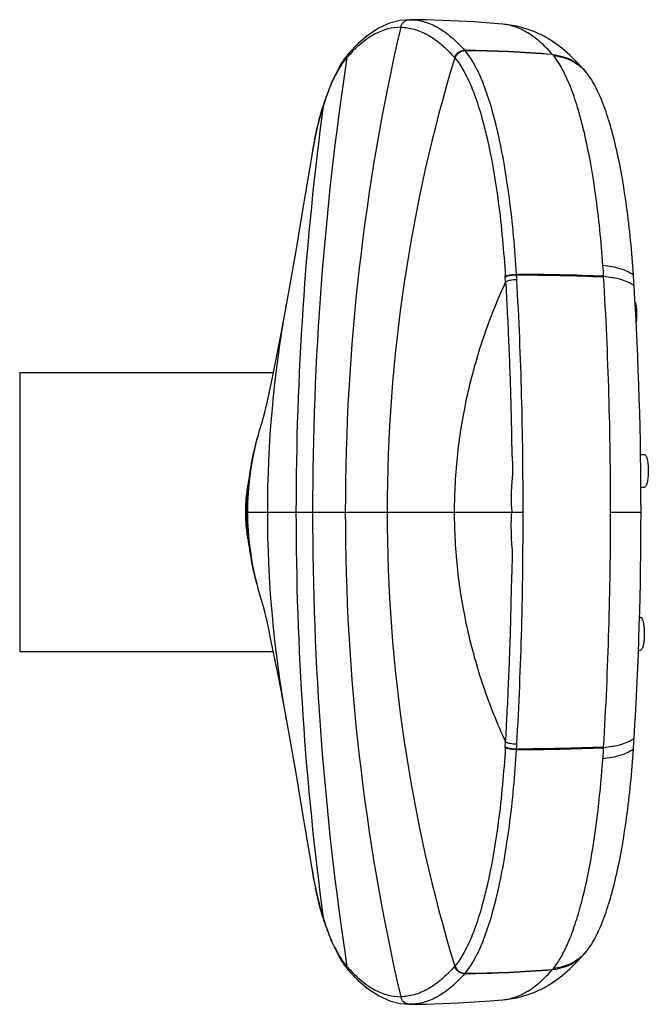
# Model space of a CAD drawing. Header units: millimetres. Extents: x -108 to 621, y -139 to 745.
# Tile 13 of 29: x 409 to 485, y 200 to 320. Entities that reach past the tile are written whole.
import ezdxf

# ---------------------------------------------------------------- set-up
doc = ezdxf.new("R2010")
doc.units = ezdxf.units.MM
doc.header["$LTSCALE"] = 23.1
doc.layers.get('0').update_dxf_attribs({"linetype": 'CONTINUOUS'})

msp = doc.modelspace()

# ---------------------------------------------------------------- linework, layer by layer
at = {"color": 7, "linetype": 'CONTINUOUS'}
for p, q in [((456.29, 320.34), (456.34, 320.34)), ((467.59, 319.79), (467.57, 319.79)), ((448.82, 316.22), (448.59, 315.95)), ((448.82, 316.22), (448.85, 316.25)), ((462.99, 316.57), (462.97, 316.59)), ((447.17, 313.6), (447.17, 313.6)), ((477.66, 314.04), (477.6, 314.12)), ((477.76, 313.93), (477.66, 314.04)), ((477.77, 313.91), (477.76, 313.92)), ((445.77, 310.02), (445.74, 309.96)), ((445.74, 309.96), (445.74, 309.96)), ((443.21, 297.12), (442.37, 292.18)), ((442.37, 292.18), (441.52, 287.36)), ((479.88, 288.97), (479.87, 289.07)), ((440.83, 283.59), (440.42, 281.43)), ((440.42, 281.43), (439.44, 276.52)), ((408.74, 277.34), (408.74, 243.34)), ((408.74, 277.34), (439.6, 277.34)), ((437.74, 269.56), (437.7, 269.41)), ((484.37, 267.36), (484.86, 267.36)), ((436.61, 264), (436.6, 263.96)), ((436.59, 263.67), (436.59, 263.65)), ((484.42, 263.36), (484.86, 263.36)), ((484.9, 263.37), (484.86, 263.36)), ((436.44, 261.71), (436.44, 261.66)), ((436.46, 261.71), (436.46, 261.66)), ((436.44, 259.03), (436.44, 258.98)), ((436.46, 259.03), (436.46, 258.98)), ((436.59, 257.04), (436.59, 257.02)), ((436.6, 256.73), (436.6, 256.74)), ((436.6, 256.74), (436.61, 256.69)), ((436.61, 256.69), (436.69, 256.1)), ((436.69, 256.1), (436.75, 255.72)), ((437.72, 251.19), (437.72, 251.18)), ((437.72, 251.18), (437.85, 250.72)), ((484.25, 247.51), (484.38, 247.51)), ((439.01, 246.25), (439.27, 244.97)), ((439.27, 244.97), (440.21, 240.3)), ((408.74, 243.34), (439.6, 243.34)), ((484.12, 243.51), (484.38, 243.51)), ((441.04, 236.02), (441.52, 233.32)), ((441.52, 233.32), (442.37, 228.5)), ((479.87, 231.62), (479.88, 231.72)), ((479.78, 230.21), (479.79, 230.28)), ((479.78, 230.22), (479.79, 230.28)), ((442.37, 228.5), (443.21, 223.57)), ((443.21, 223.57), (444.32, 216.91)), ((445.74, 210.73), (445.77, 210.66)), ((447.17, 207.09), (447.17, 207.09)), ((448.59, 204.74), (448.82, 204.47)), ((448.82, 204.47), (448.85, 204.44)), ((462.99, 204.12), (462.97, 204.1)), ((467.57, 200.9), (467.59, 200.9)), ((456.35, 200.35), (456.3, 200.35))]:
    msp.add_line(p, q, dxfattribs=at)
at = {"color": 9, "linetype": 'CONTINUOUS'}
for p, q in [((467.6, 319.79), (467.59, 319.79)), ((467.6, 319.79), (467.59, 319.79)), ((448.98, 316.15), (448.95, 316.12)), ((448.98, 316.13), (448.95, 316.09)), ((461.78, 315.64), (461.76, 315.67)), ((462.94, 316.62), (462.97, 316.59)), ((473.66, 316.08), (473.64, 316.11)), ((445.71, 309.81), (445.74, 309.88)), ((445.76, 309.95), (445.78, 310.02)), ((467.9, 288.97), (467.9, 289.07)), ((467.94, 288.4), (467.9, 288.97)), ((441.16, 285.36), (441.2, 285.59)), ((437.74, 269.57), (437.72, 269.5)), ((436.24, 260.34), (470.05, 260.34)), ((480.73, 260.34), (484.43, 260.34)), ((437.72, 251.19), (437.74, 251.12)), ((437.72, 251.19), (437.72, 251.18)), ((441.2, 235.09), (441.16, 235.33)), ((467.9, 231.72), (467.94, 232.29)), ((467.9, 231.62), (467.9, 231.72)), ((445.74, 210.81), (445.71, 210.87)), ((445.78, 210.67), (445.76, 210.74)), ((448.95, 204.59), (448.98, 204.56)), ((448.95, 204.57), (448.98, 204.54)), ((461.74, 204.99), (461.78, 205.05)), ((462.94, 204.07), (462.97, 204.1)), ((473.64, 204.58), (473.66, 204.6)), ((467.59, 200.9), (467.6, 200.9)), ((467.59, 200.9), (467.6, 200.9))]:
    msp.add_line(p, q, dxfattribs=at)
at = {"color": 7, "linetype": 'CONTINUOUS'}
for points in [[(456.29, 320.34), (455.07, 320.24), (453.8, 319.9), (452.53, 319.33), (451.25, 318.51), (449.99, 317.45), (448.85, 316.25)], [(467.59, 319.79), (466.07, 319.92), (464.12, 320.06), (462.17, 320.17), (460.22, 320.26), (458.28, 320.31), (456.34, 320.34)], [(477.6, 314.12), (476.75, 315.05), (475.78, 316.02), (474.77, 316.88), (473.74, 317.63), (472.69, 318.28), (471.59, 318.81), (470.44, 319.23), (469.25, 319.54), (468.01, 319.75), (467.57, 319.79)], [(448.59, 315.95), (448.27, 315.52), (447.96, 315.05), (447.66, 314.54), (447.36, 313.99), (447.17, 313.6)], [(447.17, 313.6), (446.97, 313.19), (446.7, 312.57), (446.44, 311.92), (446.18, 311.23), (445.93, 310.51), (445.77, 310.02)], [(445.74, 309.96), (445.41, 308.85), (445.04, 307.4), (444.71, 305.88), (444.4, 304.27), (443.21, 297.12)], [(441.52, 287.36), (441.04, 284.67), (440.83, 283.59)], [(439.44, 276.52), (439.13, 275.03), (439.01, 274.44), (438.89, 273.91), (438.79, 273.45), (438.7, 273.05), (438.62, 272.71), (438.55, 272.42), (438.49, 272.18), (438.44, 271.99), (438.4, 271.84), (438.37, 271.73), (438.34, 271.62)], [(438.34, 271.62), (438.22, 271.24), (437.96, 270.34)], [(437.96, 270.34), (437.85, 269.97), (437.74, 269.56)], [(437.7, 269.41), (437.59, 269.03), (437.48, 268.6), (437.36, 268.13), (437.24, 267.62), (437.12, 267.06), (437, 266.48), (436.89, 265.87), (436.79, 265.25), (436.7, 264.63), (436.63, 264.01), (436.59, 263.67)], [(436.75, 264.97), (436.72, 264.76), (436.61, 264)], [(436.59, 257.02), (436.63, 256.68), (436.7, 256.06), (436.79, 255.44), (436.89, 254.82), (437, 254.21), (437.12, 253.62), (437.24, 253.07), (437.36, 252.55), (437.48, 252.08), (437.59, 251.66), (437.7, 251.27), (437.72, 251.19)], [(437.85, 250.72), (437.96, 250.35), (438.29, 249.24)], [(438.29, 249.24), (438.34, 249.07), (438.37, 248.96), (438.4, 248.85), (438.44, 248.7), (438.49, 248.51), (438.55, 248.27), (438.62, 247.97), (438.7, 247.63), (438.79, 247.24), (438.89, 246.78), (439.01, 246.25)], [(440.21, 240.3), (440.63, 238.19), (440.83, 237.1), (441.04, 236.02)], [(444.32, 216.92), (444.61, 215.29), (444.97, 213.59), (445.37, 211.98), (445.74, 210.73)], [(445.77, 210.66), (445.93, 210.18), (446.18, 209.46), (446.44, 208.77), (446.7, 208.12), (446.97, 207.5), (447.17, 207.09)], [(447.17, 207.09), (447.36, 206.7), (447.66, 206.15), (447.96, 205.64), (448.27, 205.17), (448.59, 204.74)], [(467.57, 200.9), (468.01, 200.94), (469.25, 201.14), (470.44, 201.46), (471.59, 201.88), (472.69, 202.41), (473.74, 203.05), (474.77, 203.81), (475.78, 204.67), (476.75, 205.64), (477.6, 206.57)], [(477.6, 206.57), (477.66, 206.65), (477.74, 206.74), (477.77, 206.78)], [(448.85, 204.43), (449.99, 203.24), (451.25, 202.18), (452.53, 201.36), (453.8, 200.79), (455.07, 200.45), (456.29, 200.35)], [(456.34, 200.35), (458.28, 200.38), (460.22, 200.43), (462.17, 200.52), (464.12, 200.63), (466.07, 200.77), (467.59, 200.9)]]:
    msp.add_lwpolyline(points, dxfattribs=at)
at = {"color": 9, "linetype": 'CONTINUOUS'}
for centre, radius, start, end in [((710.75, 260.33), 262.34, 166.9818, 179.9959), ((814.27, 260.28), 369.85, 171.378, 179.9903), ((453.48, 311.47), 6.47, 138.8879, 139.2521), ((462.07, 303.98), 17.88, 137.2213, 138.8993), ((449.69, 315.53), 1.11, 161.9211, 169.8795), ((449.68, 315.54), 1.1, 153.8989, 161.9294), ((449.66, 315.54), 1.08, 138.9832, 153.8531), ((644.23, 260.29), 190.72, 163.1111, 179.9824), ((456.98, 311.51), 6.33, 41.0307, 41.3728), ((461.91, 175.46), 141.13, 85.2344, 89.5709), ((468.65, 311.73), 6.64, 39.5917, 41.0394), ((461.77, 306.2), 16.32, 152.2752, 154.1365), ((473.36, 310.27), 5.72, 39.6901, 45.3593), ((814.01, 260.26), 371.61, 172.3372, 179.9874), ((446.46, 309.73), 0.748, 162.2721, 173.3493), ((446.48, 309.79), 0.754, 162.1672, 173.3487), ((481.66, 298.3), 37.74, 162.0162, 162.1317), ((479.83, 298.9), 35.82, 161.0573, 161.908), ((504.15, 293.88), 60.65, 169.2776, 170.2648), ((497.44, 295.13), 53.82, 168.6586, 169.2642), ((509.27, 292.99), 65.84, 170.2605, 170.5752), ((468.27, 8.56), 280.75, 87.632, 89.7983), ((468.21, 4.53), 284.68, 87.6514, 89.7885), ((-3.88, 261.85), 473.94, 359.8175, 3.2394), ((9.18, 260.63), 471.55, 359.9649, 3.4448), ((579.8, 260.24), 140.89, 169.7296, 179.9573), ((580.33, 260.24), 141.42, 169.7682, 179.9577), ((470.87, 260.36), 34.39, 164.5934, 180.0249), ((470.97, 260.36), 34.49, 164.6446, 174.5062), ((471.17, 260.34), 34.69, 174.4968, 179.9912), ((467.67, 260.35), 31.26, 179.5632, 180.4368), ((471.01, 260.35), 34.52, 180.0048, 195.3801), ((471.17, 260.35), 34.69, 180.0088, 185.5032), ((579.8, 260.45), 140.89, 180.0427, 190.2704), ((580.33, 260.45), 141.42, 180.0423, 190.2318), ((814.01, 260.43), 371.61, 180.0126, 187.6628), ((814.27, 260.41), 369.85, 180.0097, 188.622), ((710.75, 260.36), 262.34, 180.0041, 193.0182), ((644.23, 260.4), 190.72, 180.0176, 196.889), ((4.16, 258.6), 465.9, 356.7336, 0.2146), ((1.9, 260.27), 478.83, 356.5816, 0.0088), ((470.81, 260.29), 34.32, 185.4697, 195.3795), ((468.21, 515.07), 283.69, 270.2129, 272.3567), ((468.28, 513.21), 281.72, 270.2006, 272.3596), ((505.32, 227.02), 61.83, 189.4074, 190.4393), ((498.65, 225.79), 55.05, 190.4369, 191.1718), ((493.86, 224.84), 50.16, 191.1664, 191.9067), ((446.46, 210.96), 0.749, 186.6536, 197.7274), ((446.48, 210.9), 0.754, 186.6513, 197.8327), ((481.66, 222.39), 37.74, 197.8683, 197.984), ((479.35, 221.63), 35.31, 198.0858, 198.9488), ((462.14, 214.68), 16.74, 205.8872, 207.7031), ((473.36, 210.42), 5.72, 314.6427, 320.3099), ((453.48, 209.22), 6.47, 220.7479, 221.1121), ((449.65, 205.18), 1.1, 189.9311, 205.9611), ((462.26, 216.88), 18.13, 221.0961, 222.7478), ((449.69, 205.16), 1.11, 190.1191, 198.075), ((449.68, 205.15), 1.1, 198.0667, 206.0957), ((449.63, 205.17), 1.07, 206.0632, 220.9414), ((449.66, 205.14), 1.08, 206.1415, 221.0167), ((461.94, 344.63), 140.54, 270.4199, 274.7747), ((468.65, 208.96), 6.64, 318.9601, 320.408), ((456.29, 201.49), 1.14, 262.5883, 270.0048)]:
    msp.add_arc(centre, radius, start, end, dxfattribs=at)
at = {"color": 7, "linetype": 'CONTINUOUS'}
for centre, radius, start, end in [((461.93, 175.35), 141.22, 85.2378, 89.5715), ((249.49, 273.64), 234.54, 3.4996, 3.8144), ((28.5, 260.35), 455.93, 359.9986, 3.4703), ((455.94, 260.31), 19.7, 168.257, 169.2859), ((467.8, 260.35), 31.39, 171.8974, 173.3885), ((455.74, 260.33), 19.5, 171.359, 179.2412), ((468.66, 260.34), 32.25, 174.1146, 185.8854), ((455.9, 260.31), 19.66, 170.1988, 171.3691), ((467.9, 260.34), 31.49, 173.9711, 176.3656), ((467.87, 260.34), 31.46, 173.9647, 176.1374), ((455.93, 260.31), 19.69, 169.2859, 170.1988), ((467.88, 260.34), 31.47, 173.3951, 173.971), ((467.85, 260.34), 31.44, 173.7254, 173.9646), ((467.85, 260.34), 31.44, 173.3882, 173.7254), ((467.8, 260.35), 31.39, 177.6041, 179.5632), ((467.76, 260.35), 31.35, 177.6016, 179.5625), ((467.85, 260.34), 31.44, 176.1373, 177.5069), ((467.88, 260.34), 31.47, 176.3655, 177.3332), ((467.86, 260.34), 31.45, 177.3332, 177.6047), ((455.41, 260.34), 19.17, 179.2605, 180.7382), ((467.7, 260.35), 31.29, 179.5639, 180.4361), ((455.74, 260.35), 19.5, 180.7577, 188.6521), ((467.8, 260.34), 31.39, 180.4368, 182.3992), ((467.76, 260.34), 31.35, 180.4375, 182.4017), ((32.42, 260.21), 452.01, 356.5147, 0.0164), ((467.86, 260.35), 31.45, 182.3986, 182.6667), ((467.85, 260.35), 31.44, 182.4953, 183.8617), ((467.88, 260.35), 31.47, 182.6668, 183.6345), ((467.9, 260.35), 31.49, 183.6344, 186.0289), ((467.87, 260.35), 31.46, 183.8615, 186.0353), ((455.9, 260.38), 19.66, 188.6419, 189.8018), ((455.93, 260.38), 19.69, 189.8017, 190.6833), ((467.88, 260.35), 31.47, 186.029, 186.5853), ((467.85, 260.34), 31.44, 186.0354, 186.5921), ((455.94, 260.38), 19.7, 190.6833, 190.9787), ((455.95, 260.38), 19.71, 190.9788, 191.7411), ((249.49, 247.05), 234.54, 356.1856, 356.5004), ((343.36, 239.75), 136.75, 354.329, 356.0002), ((461.96, 344.77), 140.65, 270.4197, 274.7709)]:
    msp.add_arc(centre, radius, start, end, dxfattribs=at)
at = {"color": 9, "linetype": 'CONTINUOUS'}
for points, knots in [([(455.16, 319.42), (454.63, 319.42), (453.55, 319.27), (451.96, 318.63), (450.41, 317.57), (449.45, 316.66), (448.98, 316.15)], [0, 0, 0, 0, 0.219065, 0.451795, 0.709454, 1, 1, 1, 1]), ([(455.16, 319.42), (455.19, 319.55), (455.29, 319.8), (455.55, 320.1), (455.9, 320.3), (456.16, 320.34), (456.29, 320.34)], [0, 0, 0, 0, 0.252978, 0.503887, 0.752613, 1, 1, 1, 1]), ([(455.16, 319.42), (455.71, 319.42), (456.88, 319.24), (458.57, 318.5), (460.22, 317.3), (461.23, 316.27), (461.74, 315.69)], [0, 0, 0, 0, 0.215398, 0.446413, 0.705205, 1, 1, 1, 1]), ([(456.35, 320.34), (456.91, 320.34), (458.07, 320.16), (459.76, 319.41), (461.42, 318.21), (462.44, 317.19), (462.94, 316.62)], [0, 0, 0, 0, 0.215982, 0.446938, 0.70539, 1, 1, 1, 1]), ([(473.64, 316.11), (473.17, 316.64), (472.24, 317.6), (470.72, 318.74), (469.18, 319.5), (468.12, 319.74), (467.6, 319.79)], [0, 0, 0, 0, 0.293149, 0.553142, 0.785674, 1, 1, 1, 1]), ([(448.57, 315.7), (448.34, 315.43), (447.89, 314.81), (447.51, 314.16), (447.32, 313.8)], [0, 0, 0, 0, 0.463963, 1, 1, 1, 1]), ([(448.57, 315.7), (448.58, 315.74), (448.63, 315.93), (448.72, 316.11), (448.82, 316.22)], [0, 0, 0, 0, 0.252614, 1, 1, 1, 1]), ([(461.74, 315.69), (461.81, 315.95), (462.13, 316.44), (462.68, 316.62), (462.94, 316.62)], [0, 0, 0, 0, 0.501328, 1, 1, 1, 1]), ([(461.78, 315.64), (461.85, 315.9), (462.17, 316.38), (462.72, 316.57), (462.99, 316.57)], [0, 0, 0, 0, 0.50123, 1, 1, 1, 1]), ([(461.78, 315.64), (462.2, 315.16), (462.98, 313.93), (463.98, 311.74), (464.9, 309.01), (465.74, 305.77), (466.47, 302.09), (467.32, 296.49), (467.71, 292.09), (467.9, 289.07)], [0, 0, 0, 0, 0.069661, 0.156924, 0.261747, 0.383288, 0.520084, 0.670064, 1, 1, 1, 1]), ([(469.26, 289.31), (469.08, 292.42), (468.67, 296.93), (467.81, 302.69), (467.06, 306.47), (466.2, 309.78), (465.25, 312.58), (464.23, 314.83), (463.42, 316.07), (462.99, 316.57)], [0, 0, 0, 0, 0.330386, 0.480434, 0.61723, 0.738798, 0.843593, 0.930659, 1, 1, 1, 1]), ([(473.66, 316.08), (474.45, 316), (475.94, 315.62), (477.14, 314.65), (477.6, 314.12)], [0, 0, 0, 0, 0.531666, 1, 1, 1, 1]), ([(473.76, 315.96), (474.47, 315.88), (475.5, 315.64), (476.67, 314.97), (477.16, 314.56), (477.38, 314.34)], [0, 0, 0, 0, 0.531525, 0.769412, 1, 1, 1, 1]), ([(445.95, 310.53), (446.04, 310.78), (446.38, 311.73), (446.76, 312.66), (447.08, 313.32)], [0, 0, 0, 0, 0.270136, 1, 1, 1, 1]), ([(444.67, 305.72), (444.75, 306.08), (445.04, 307.46), (445.4, 308.83), (445.71, 309.81)], [0, 0, 0, 0, 0.265013, 1, 1, 1, 1]), ([(479.79, 290.41), (480.52, 290.35), (481.56, 290.17), (482.79, 289.69), (483.3, 289.4), (483.52, 289.24)], [0, 0, 0, 0, 0.559269, 0.794525, 1, 1, 1, 1]), ([(467.9, 289.07), (467.97, 289.11), (468.15, 289.18), (468.61, 289.28), (468.99, 289.31), (469.26, 289.31)], [0, 0, 0, 0, 0.180276, 0.424412, 1, 1, 1, 1]), ([(469.26, 289.2), (469, 289.21), (468.61, 289.18), (468.16, 289.08), (467.97, 289.01), (467.9, 288.97)], [0, 0, 0, 0, 0.575804, 0.819863, 1, 1, 1, 1]), ([(467.94, 288.4), (466.9, 286.16), (465.09, 281.61), (463.12, 274.58), (461.94, 267.48), (461.68, 262.72), (461.68, 260.34)], [0, 0, 0, 0, 0.255753, 0.506609, 0.754156, 1, 1, 1, 1]), ([(469.3, 288.64), (469.03, 288.64), (468.65, 288.61), (468.19, 288.51), (468.01, 288.44), (467.94, 288.4)], [0, 0, 0, 0, 0.575732, 0.819859, 1, 1, 1, 1]), ([(479.87, 289.07), (480.6, 289.02), (481.64, 288.84), (482.87, 288.39), (483.38, 288.11), (483.6, 287.95)], [0, 0, 0, 0, 0.560643, 0.795843, 1, 1, 1, 1]), ([(461.68, 260.34), (461.68, 257.97), (461.94, 253.21), (463.12, 246.11), (465.09, 239.08), (466.9, 234.53), (467.94, 232.29)], [0, 0, 0, 0, 0.245844, 0.493391, 0.744247, 1, 1, 1, 1]), ([(467.9, 231.62), (467.71, 228.6), (467.32, 224.2), (466.47, 218.6), (465.74, 214.92), (464.9, 211.68), (463.98, 208.95), (462.98, 206.76), (462.2, 205.53), (461.78, 205.05)], [0, 0, 0, 0, 0.329932, 0.479906, 0.616701, 0.738245, 0.843069, 0.930338, 1, 1, 1, 1]), ([(467.9, 231.72), (467.97, 231.68), (468.16, 231.61), (468.61, 231.51), (469, 231.48), (469.27, 231.48)], [0, 0, 0, 0, 0.180141, 0.424222, 1, 1, 1, 1]), ([(469.26, 231.38), (468.99, 231.38), (468.61, 231.41), (468.15, 231.51), (467.97, 231.58), (467.9, 231.62)], [0, 0, 0, 0, 0.575599, 0.819726, 1, 1, 1, 1]), ([(469.3, 232.05), (469.03, 232.05), (468.65, 232.08), (468.2, 232.18), (468.01, 232.25), (467.94, 232.29)], [0, 0, 0, 0, 0.575699, 0.819853, 1, 1, 1, 1]), ([(483.6, 232.74), (483.38, 232.58), (482.87, 232.3), (481.64, 231.84), (480.6, 231.67), (479.87, 231.62)], [0, 0, 0, 0, 0.204155, 0.439354, 1, 1, 1, 1]), ([(462.99, 204.12), (463.42, 204.61), (464.23, 205.86), (465.25, 208.1), (466.2, 210.91), (467.06, 214.22), (467.81, 218), (468.67, 223.75), (469.08, 228.27), (469.26, 231.38)], [0, 0, 0, 0, 0.069337, 0.156402, 0.261195, 0.382764, 0.519562, 0.669611, 1, 1, 1, 1]), ([(483.52, 231.45), (483.3, 231.29), (482.79, 231), (481.56, 230.52), (480.52, 230.33), (479.79, 230.28)], [0, 0, 0, 0, 0.205477, 0.440733, 1, 1, 1, 1]), ([(445.71, 210.87), (445.62, 211.15), (445.26, 212.35), (444.97, 213.56), (444.77, 214.49)], [0, 0, 0, 0, 0.236513, 1, 1, 1, 1]), ([(447.08, 207.37), (446.98, 207.57), (446.56, 208.49), (446.2, 209.43), (445.95, 210.16)], [0, 0, 0, 0, 0.229864, 1, 1, 1, 1]), ([(447.32, 206.89), (447.51, 206.53), (447.89, 205.87), (448.34, 205.26), (448.57, 204.99)], [0, 0, 0, 0, 0.536036, 1, 1, 1, 1]), ([(473.66, 204.6), (474.45, 204.68), (475.94, 205.07), (477.14, 206.04), (477.6, 206.57)], [0, 0, 0, 0, 0.531669, 1, 1, 1, 1]), ([(477.38, 206.35), (477.16, 206.13), (476.67, 205.72), (475.5, 205.05), (474.47, 204.8), (473.76, 204.73)], [0, 0, 0, 0, 0.230589, 0.468475, 1, 1, 1, 1]), ([(448.98, 204.54), (449.45, 204.03), (450.41, 203.12), (451.96, 202.06), (453.55, 201.42), (454.63, 201.27), (455.16, 201.27)], [0, 0, 0, 0, 0.290633, 0.54827, 0.780956, 1, 1, 1, 1]), ([(461.74, 204.99), (461.23, 204.42), (460.22, 203.39), (458.57, 202.19), (456.88, 201.44), (455.71, 201.27), (455.16, 201.27)], [0, 0, 0, 0, 0.294795, 0.553587, 0.784601, 1, 1, 1, 1]), ([(462.94, 204.07), (462.44, 203.49), (461.42, 202.47), (459.76, 201.27), (458.07, 200.53), (456.91, 200.35), (456.35, 200.35)], [0, 0, 0, 0, 0.294619, 0.553071, 0.784025, 1, 1, 1, 1]), ([(462.94, 204.07), (462.68, 204.07), (462.13, 204.25), (461.81, 204.73), (461.74, 204.99)], [0, 0, 0, 0, 0.498672, 1, 1, 1, 1]), ([(461.78, 205.05), (461.85, 204.79), (462.17, 204.31), (462.72, 204.12), (462.99, 204.12)], [0, 0, 0, 0, 0.501246, 1, 1, 1, 1]), ([(467.6, 200.9), (468.12, 200.95), (469.18, 201.19), (470.72, 201.94), (472.24, 203.09), (473.17, 204.05), (473.64, 204.58)], [0, 0, 0, 0, 0.214326, 0.446858, 0.706851, 1, 1, 1, 1]), ([(456.15, 200.36), (455.91, 200.39), (455.46, 200.6), (455.21, 201.04), (455.16, 201.27)], [0, 0, 0, 0, 0.496188, 1, 1, 1, 1])]:
    msp.add_open_spline(points, degree=3, knots=knots, dxfattribs=at)
at = {"color": 7, "linetype": 'CONTINUOUS'}
for points, knots in [([(461.76, 315.67), (461.83, 315.93), (462.15, 316.41), (462.7, 316.59), (462.97, 316.59)], [0, 0, 0, 0, 0.501318, 1, 1, 1, 1]), ([(479.78, 290.41), (479.58, 293.31), (479.17, 297.53), (478.31, 302.89), (477.59, 306.42), (476.77, 309.52), (475.88, 312.15), (474.92, 314.28), (474.16, 315.47), (473.77, 315.95)], [0, 0, 0, 0, 0.329285, 0.478626, 0.614889, 0.736284, 0.841394, 0.929332, 1, 1, 1, 1]), ([(483.52, 289.24), (483.33, 292.04), (482.93, 296.11), (482.13, 301.29), (481.44, 304.7), (480.66, 307.7), (479.8, 310.24), (478.88, 312.29), (478.15, 313.45), (477.77, 313.91)], [0, 0, 0, 0, 0.329148, 0.47863, 0.615079, 0.736441, 0.841471, 0.929404, 1, 1, 1, 1]), ([(479.87, 289.14), (479.86, 289.25), (479.86, 289.46), (479.85, 289.78), (479.82, 290.1), (479.79, 290.31), (479.78, 290.41)], [0, 0, 0, 0, 0.250066, 0.499805, 0.750162, 1, 1, 1, 1]), ([(467.94, 288.4), (468, 287.25), (468.13, 284.94), (468.29, 281.46), (468.43, 277.97), (468.53, 275.04), (468.58, 272.99), (468.61, 271.81), (468.63, 270.93), (468.66, 270.04), (468.67, 269.31), (468.67, 268.72), (468.68, 268.12), (468.67, 267.61), (468.7, 267.17), (468.73, 266.95), (468.75, 266.74), (468.76, 266.44), (468.77, 266.07), (468.78, 265.63), (468.79, 265.19), (468.76, 264.74), (468.72, 264.31), (468.66, 263.72), (468.63, 262.98), (468.61, 262.09), (468.61, 261.36), (468.65, 260.77), (468.69, 260.48), (468.72, 260.34)], [0, 0, 0, 0, 0.123092, 0.247014, 0.371645, 0.496891, 0.55971, 0.591155, 0.622604, 0.65408, 0.685621, 0.701401, 0.717178, 0.748734, 0.756512, 0.76422, 0.771962, 0.779808, 0.795593, 0.811354, 0.827157, 0.842938, 0.858608, 0.874277, 0.905835, 0.93746, 0.969066, 0.984763, 1, 1, 1, 1]), ([(479.87, 289.07), (479.88, 289.08), (479.9, 289.11), (479.88, 289.13), (479.87, 289.14)], [0, 0, 0, 0, 0.483228, 1, 1, 1, 1]), ([(483.71, 285.96), (483.76, 285.79), (483.84, 285.41), (483.92, 284.58), (483.9, 283.9), (483.85, 283.45)], [0, 0, 0, 0, 0.204481, 0.458901, 1, 1, 1, 1]), ([(484.86, 267.36), (484.93, 267.36), (485.03, 267.23), (485.11, 267.03), (485.18, 266.8), (485.24, 266.51), (485.29, 266.07), (485.33, 265.46), (485.31, 264.75), (485.23, 264.12), (485.12, 263.69), (485.01, 263.46), (484.94, 263.39), (484.9, 263.37)], [0, 0, 0, 0, 0.053039, 0.098336, 0.156468, 0.226044, 0.304939, 0.480078, 0.658578, 0.816472, 0.933459, 0.972845, 1, 1, 1, 1]), ([(467.94, 232.29), (468, 233.44), (468.13, 235.75), (468.29, 239.22), (468.41, 242.13), (468.49, 244.47), (468.55, 246.23), (468.59, 247.99), (468.62, 249.46), (468.65, 250.64), (468.67, 251.53), (468.7, 252.41), (468.73, 253.29), (468.76, 254.17), (468.8, 254.91), (468.79, 255.5), (468.75, 255.94), (468.7, 256.38), (468.66, 256.97), (468.64, 257.71), (468.63, 258.6), (468.63, 259.33), (468.66, 259.92), (468.69, 260.21), (468.72, 260.34)], [0, 0, 0, 0, 0.123075, 0.246982, 0.371603, 0.434149, 0.496818, 0.55962, 0.622556, 0.65405, 0.685529, 0.716978, 0.74844, 0.779905, 0.811425, 0.82724, 0.843007, 0.858677, 0.874372, 0.90592, 0.937546, 0.969155, 0.984816, 1, 1, 1, 1]), ([(484.38, 247.51), (484.39, 247.51), (484.45, 247.5), (484.49, 247.45), (484.52, 247.41)], [0, 0, 0, 0, 0.207308, 1, 1, 1, 1]), ([(484.58, 247.3), (484.64, 247.18), (484.72, 246.87), (484.8, 246.34), (484.84, 245.72), (484.83, 245.07), (484.79, 244.55), (484.72, 244.18), (484.67, 243.96), (484.61, 243.77), (484.53, 243.61), (484.44, 243.51), (484.38, 243.51)], [0, 0, 0, 0, 0.104282, 0.245054, 0.408562, 0.57773, 0.734741, 0.803538, 0.863497, 0.913327, 0.952275, 1, 1, 1, 1]), ([(484.52, 247.41), (484.52, 247.41), (484.55, 247.37), (484.57, 247.33), (484.58, 247.3)], [0, 0, 0, 0, 0.225966, 1, 1, 1, 1]), ([(479.87, 231.55), (479.88, 231.55), (479.9, 231.58), (479.88, 231.61), (479.87, 231.62)], [0, 0, 0, 0, 0.517049, 1, 1, 1, 1]), ([(477.77, 206.78), (478.15, 207.24), (478.88, 208.39), (479.8, 210.45), (480.66, 212.99), (481.44, 215.99), (482.13, 219.4), (482.93, 224.58), (483.33, 228.65), (483.52, 231.45)], [0, 0, 0, 0, 0.070596, 0.158529, 0.263559, 0.384921, 0.52137, 0.670852, 1, 1, 1, 1]), ([(479.79, 230.28), (479.8, 230.49), (479.85, 230.8), (479.86, 231.23), (479.86, 231.44), (479.87, 231.55)], [0, 0, 0, 0, 0.500164, 0.749916, 1, 1, 1, 1]), ([(473.76, 204.73), (474.11, 205.15), (474.78, 206.18), (475.65, 207.98), (476.46, 210.2), (477.22, 212.79), (477.91, 215.73), (478.75, 220.24), (479.2, 223.79), (479.44, 226.24)], [0, 0, 0, 0, 0.073072, 0.162095, 0.267166, 0.387718, 0.522731, 0.670876, 1, 1, 1, 1]), ([(462.97, 204.1), (462.7, 204.09), (462.15, 204.28), (461.83, 204.76), (461.76, 205.02)], [0, 0, 0, 0, 0.498682, 1, 1, 1, 1])]:
    msp.add_open_spline(points, degree=3, knots=knots, dxfattribs=at)
at = {"color": 9, "linetype": 'CONTINUOUS'}
for points in [[(447.08, 313.32), (447.1, 313.42), (447.13, 313.51), (447.17, 313.6)], [(469.26, 289.31), (469.26, 289.27), (469.26, 289.24), (469.26, 289.2)], [(469.3, 288.64), (469.29, 288.83), (469.28, 289.01), (469.26, 289.2)], [(469.27, 231.48), (469.28, 231.67), (469.29, 231.86), (469.3, 232.05)], [(469.26, 231.38), (469.26, 231.41), (469.26, 231.45), (469.27, 231.48)], [(447.17, 207.09), (447.13, 207.17), (447.1, 207.27), (447.08, 207.37)]]:
    msp.add_open_spline(points, degree=3, dxfattribs=at)

doc.saveas('drawing.dxf')
